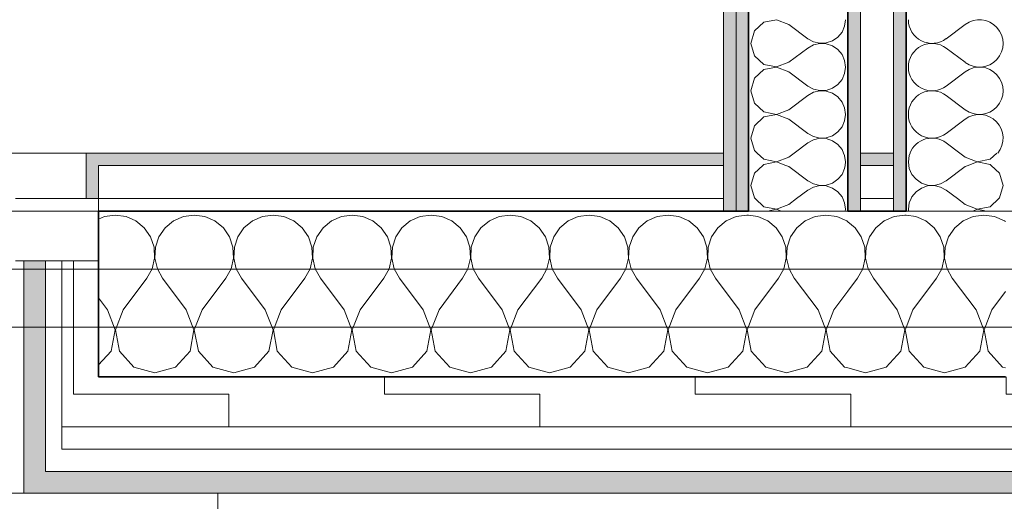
# Model space of a CAD drawing. Header units: metres. Extents: x -7.1 to 26.5, y -14.7 to 18.1.
# Tile 71 of 182: x 15.123 to 16.31, y -4.066 to -3.486. Entities that reach past the tile are written whole.
import ezdxf

# ---------------------------------------------------------------- set-up
doc = ezdxf.new("R2010")
doc.units = ezdxf.units.M
doc.linetypes.add('AUSGEZOGEN', pattern=[0])
for name, color, linetype in [('XR$1$010 Aussenwände', 7, 'AUSGEZOGEN'), ('XR$1$010 Aussenwände Schichttrennlinien', 7, 'AUSGEZOGEN'), ('XR$1$010 Fenster', 7, 'AUSGEZOGEN'), ('XR$1$015 Innenwände', 7, 'AUSGEZOGEN'), ('XR$1$015 Innenwände Schichttrennlinien', 7, 'AUSGEZOGEN'), ('XR$1$030 Bodenaufbauten', 7, 'AUSGEZOGEN'), ('XR$1$080 Raumdefinitionen Kontur', 7, 'AUSGEZOGEN'), ('XR$3$010 Aussenwände Bauteilschraffuren', 7, 'AUSGEZOGEN'), ('XR$3$015 Innenwände Bauteilschraffuren', 7, 'AUSGEZOGEN'), ('XR$3$035 Decken', 7, 'AUSGEZOGEN')]:
    doc.layers.add(name, color=color, linetype=linetype)
pattern_1 = [(0, (1500, 1500), (750, 750), [750, -750]), (90, (1500, 1500), (-750, 750), [750, -750])]
pattern_2 = [(0, (0.375, 0.375), (0.1875, 0.1875), [0.1875, -0.1875]), (90, (0.375, 0.375), (-0.1875, 0.1875), [0.1875, -0.1875])]

# ---------------------------------------------------------------- blocks, each defined once
blk = doc.blocks.new('COMPLEXOBJECT_134')
at = {"layer": 'XR$3$010 Aussenwände Bauteilschraffuren', "color": 8, "linetype": 'AUSGEZOGEN', "lineweight": 13, "transparency": 33554687}
for p, q in [((15.2251, -3.7231), (15.2179, -3.7262)), ((15.2381, -3.7213), (15.2251, -3.7231)), ((15.2511, -3.7231), (15.2381, -3.7213)), ((15.2631, -3.7284), (15.2511, -3.7231)), ((15.2732, -3.7368), (15.2631, -3.7284)), ((15.3083, -3.7284), (15.2982, -3.7368)), ((15.3203, -3.7231), (15.3083, -3.7284)), ((15.3333, -3.7213), (15.3203, -3.7231)), ((15.3463, -3.7231), (15.3333, -3.7213)), ((15.3584, -3.7284), (15.3463, -3.7231)), ((15.3685, -3.7368), (15.3584, -3.7284)), ((15.4035, -3.7284), (15.3934, -3.7368)), ((15.4156, -3.7231), (15.4035, -3.7284)), ((15.4286, -3.7213), (15.4156, -3.7231)), ((15.4416, -3.7231), (15.4286, -3.7213)), ((15.4536, -3.7284), (15.4416, -3.7231)), ((15.4637, -3.7368), (15.4536, -3.7284)), ((15.4988, -3.7284), (15.4887, -3.7368)), ((15.5108, -3.7231), (15.4988, -3.7284)), ((15.5238, -3.7213), (15.5108, -3.7231)), ((15.5368, -3.7231), (15.5238, -3.7213)), ((15.5488, -3.7284), (15.5368, -3.7231)), ((15.559, -3.7368), (15.5488, -3.7284)), ((15.594, -3.7284), (15.5839, -3.7368)), ((15.606, -3.7231), (15.594, -3.7284)), ((15.619, -3.7213), (15.606, -3.7231)), ((15.6321, -3.7231), (15.619, -3.7213)), ((15.6441, -3.7284), (15.6321, -3.7231)), ((15.6542, -3.7368), (15.6441, -3.7284)), ((15.6893, -3.7284), (15.6791, -3.7368)), ((15.7013, -3.7231), (15.6893, -3.7284)), ((15.7143, -3.7213), (15.7013, -3.7231)), ((15.7273, -3.7231), (15.7143, -3.7213)), ((15.7393, -3.7284), (15.7273, -3.7231)), ((15.7494, -3.7368), (15.7393, -3.7284)), ((15.7845, -3.7284), (15.7744, -3.7368)), ((15.7965, -3.7231), (15.7845, -3.7284)), ((15.8095, -3.7213), (15.7965, -3.7231)), ((15.8225, -3.7231), (15.8095, -3.7213)), ((15.8346, -3.7284), (15.8225, -3.7231)), ((15.8447, -3.7368), (15.8346, -3.7284)), ((15.8797, -3.7284), (15.8696, -3.7368)), ((15.8917, -3.7231), (15.8797, -3.7284)), ((15.9048, -3.7213), (15.8917, -3.7231)), ((15.9178, -3.7231), (15.9048, -3.7213)), ((15.9298, -3.7284), (15.9178, -3.7231)), ((15.9399, -3.7368), (15.9298, -3.7284)), ((15.975, -3.7284), (15.9648, -3.7368)), ((15.987, -3.7231), (15.975, -3.7284)), ((16, -3.7213), (15.987, -3.7231)), ((16.0018, -3.7215), (16, -3.7213)), ((15.2807, -3.7476), (15.2732, -3.7368)), ((15.2982, -3.7368), (15.2907, -3.7476)), ((15.3759, -3.7476), (15.3685, -3.7368)), ((15.3934, -3.7368), (15.386, -3.7476)), ((15.4712, -3.7476), (15.4637, -3.7368)), ((15.4887, -3.7368), (15.4812, -3.7476)), ((15.5664, -3.7476), (15.559, -3.7368)), ((15.5839, -3.7368), (15.5765, -3.7476)), ((15.6616, -3.7476), (15.6542, -3.7368)), ((15.6791, -3.7368), (15.6717, -3.7476)), ((15.7569, -3.7476), (15.7494, -3.7368)), ((15.7744, -3.7368), (15.7669, -3.7476)), ((15.8521, -3.7476), (15.8447, -3.7368)), ((15.8696, -3.7368), (15.8622, -3.7476)), ((15.9474, -3.7476), (15.9399, -3.7368)), ((15.9648, -3.7368), (15.9574, -3.7476)), ((15.2849, -3.76), (15.2807, -3.7476)), ((15.2907, -3.7476), (15.2865, -3.76)), ((15.3801, -3.76), (15.3759, -3.7476)), ((15.386, -3.7476), (15.3818, -3.76)), ((15.4754, -3.76), (15.4712, -3.7476)), ((15.4812, -3.7476), (15.477, -3.76)), ((15.5706, -3.76), (15.5664, -3.7476)), ((15.5765, -3.7476), (15.5723, -3.76)), ((15.6658, -3.76), (15.6616, -3.7476)), ((15.6717, -3.7476), (15.6675, -3.76)), ((15.7611, -3.76), (15.7569, -3.7476)), ((15.7669, -3.7476), (15.7627, -3.76)), ((15.8563, -3.76), (15.8521, -3.7476)), ((15.8622, -3.7476), (15.858, -3.76)), ((15.9516, -3.76), (15.9474, -3.7476)), ((15.9574, -3.7476), (15.9532, -3.76)), ((15.2855, -3.7732), (15.2849, -3.76)), ((15.2865, -3.76), (15.2859, -3.7732)), ((15.3808, -3.7732), (15.3801, -3.76)), ((15.3818, -3.76), (15.3811, -3.7732)), ((15.476, -3.7732), (15.4754, -3.76)), ((15.477, -3.76), (15.4764, -3.7732)), ((15.5712, -3.7732), (15.5706, -3.76)), ((15.5723, -3.76), (15.5716, -3.7732)), ((15.6665, -3.7732), (15.6658, -3.76)), ((15.6675, -3.76), (15.6669, -3.7732)), ((15.7617, -3.7732), (15.7611, -3.76)), ((15.7627, -3.76), (15.7621, -3.7732)), ((15.857, -3.7732), (15.8563, -3.76)), ((15.858, -3.76), (15.8573, -3.7732)), ((15.9522, -3.7732), (15.9516, -3.76)), ((15.9532, -3.76), (15.9526, -3.7732)), ((15.2825, -3.786), (15.2855, -3.7732)), ((15.2859, -3.7732), (15.2889, -3.786)), ((15.3778, -3.786), (15.3808, -3.7732)), ((15.3811, -3.7732), (15.3841, -3.786)), ((15.473, -3.786), (15.476, -3.7732)), ((15.4764, -3.7732), (15.4794, -3.786)), ((15.5683, -3.786), (15.5712, -3.7732)), ((15.5716, -3.7732), (15.5746, -3.786)), ((15.6635, -3.786), (15.6665, -3.7732)), ((15.6669, -3.7732), (15.6698, -3.786)), ((15.7587, -3.786), (15.7617, -3.7732)), ((15.7621, -3.7732), (15.7651, -3.786)), ((15.854, -3.786), (15.857, -3.7732)), ((15.8573, -3.7732), (15.8603, -3.786)), ((15.9492, -3.786), (15.9522, -3.7732)), ((15.9526, -3.7732), (15.9555, -3.786)), ((15.2762, -3.7974), (15.2825, -3.786)), ((15.2889, -3.786), (15.2952, -3.7974)), ((15.3714, -3.7974), (15.3778, -3.786)), ((15.3841, -3.786), (15.3905, -3.7974)), ((15.4667, -3.7974), (15.473, -3.786)), ((15.4794, -3.786), (15.4857, -3.7974)), ((15.5619, -3.7974), (15.5683, -3.786)), ((15.5746, -3.786), (15.581, -3.7974)), ((15.6571, -3.7974), (15.6635, -3.786)), ((15.6698, -3.786), (15.6762, -3.7974)), ((15.7524, -3.7974), (15.7587, -3.786)), ((15.7651, -3.786), (15.7714, -3.7974)), ((15.8476, -3.7974), (15.854, -3.786)), ((15.8603, -3.786), (15.8667, -3.7974)), ((15.9429, -3.7974), (15.9492, -3.786)), ((15.9555, -3.786), (15.9619, -3.7974)), ((15.2476, -3.8355), (15.2762, -3.7974)), ((15.3238, -3.8355), (15.2952, -3.7974)), ((15.3429, -3.8355), (15.3714, -3.7974)), ((15.419, -3.8355), (15.3905, -3.7974)), ((15.4381, -3.8355), (15.4667, -3.7974)), ((15.5143, -3.8355), (15.4857, -3.7974)), ((15.5333, -3.8355), (15.5619, -3.7974)), ((15.6095, -3.8355), (15.581, -3.7974)), ((15.6286, -3.8355), (15.6571, -3.7974)), ((15.7048, -3.8355), (15.6762, -3.7974)), ((15.7238, -3.8355), (15.7524, -3.7974)), ((15.8, -3.8355), (15.7714, -3.7974)), ((15.819, -3.8355), (15.8476, -3.7974)), ((15.8952, -3.8355), (15.8667, -3.7974)), ((15.9143, -3.8355), (15.9429, -3.7974)), ((15.9905, -3.8355), (15.9619, -3.7974)), ((15.2286, -3.8355), (15.2179, -3.8213)), ((15.2379, -3.8598), (15.2286, -3.8355)), ((15.2476, -3.8355), (15.2383, -3.8598)), ((15.3331, -3.8598), (15.3238, -3.8355)), ((15.3429, -3.8355), (15.3335, -3.8598)), ((15.4284, -3.8598), (15.419, -3.8355)), ((15.4381, -3.8355), (15.4288, -3.8598)), ((15.5236, -3.8598), (15.5143, -3.8355)), ((15.5333, -3.8355), (15.524, -3.8598)), ((15.6189, -3.8598), (15.6095, -3.8355)), ((15.6286, -3.8355), (15.6192, -3.8598)), ((15.7141, -3.8598), (15.7048, -3.8355)), ((15.7238, -3.8355), (15.7145, -3.8598)), ((15.8093, -3.8598), (15.8, -3.8355)), ((15.819, -3.8355), (15.8097, -3.8598)), ((15.9046, -3.8598), (15.8952, -3.8355)), ((15.9143, -3.8355), (15.905, -3.8598)), ((15.9998, -3.8598), (15.9905, -3.8355)), ((16.0018, -3.8557), (16.0002, -3.8598)), ((15.2331, -3.8854), (15.2379, -3.8598)), ((15.2383, -3.8598), (15.2431, -3.8854)), ((15.3283, -3.8854), (15.3331, -3.8598)), ((15.3335, -3.8598), (15.3384, -3.8854)), ((15.4235, -3.8854), (15.4284, -3.8598)), ((15.4288, -3.8598), (15.4336, -3.8854)), ((15.5188, -3.8854), (15.5236, -3.8598)), ((15.524, -3.8598), (15.5288, -3.8854)), ((15.614, -3.8854), (15.6189, -3.8598)), ((15.6192, -3.8598), (15.6241, -3.8854)), ((15.7093, -3.8854), (15.7141, -3.8598)), ((15.7145, -3.8598), (15.7193, -3.8854)), ((15.8045, -3.8854), (15.8093, -3.8598)), ((15.8097, -3.8598), (15.8146, -3.8854)), ((15.8997, -3.8854), (15.9046, -3.8598)), ((15.905, -3.8598), (15.9098, -3.8854)), ((15.995, -3.8854), (15.9998, -3.8598)), ((16.0002, -3.8598), (16.0018, -3.8682)), ((15.2179, -3.902), (15.2331, -3.8854)), ((15.2431, -3.8854), (15.2607, -3.9046)), ((15.3107, -3.9046), (15.3283, -3.8854)), ((15.3384, -3.8854), (15.3559, -3.9046)), ((15.406, -3.9046), (15.4235, -3.8854)), ((15.4336, -3.8854), (15.4512, -3.9046)), ((15.5012, -3.9046), (15.5188, -3.8854)), ((15.5288, -3.8854), (15.5464, -3.9046)), ((15.5965, -3.9046), (15.614, -3.8854)), ((15.6241, -3.8854), (15.6416, -3.9046)), ((15.6917, -3.9046), (15.7093, -3.8854)), ((15.7193, -3.8854), (15.7369, -3.9046)), ((15.7869, -3.9046), (15.8045, -3.8854)), ((15.8146, -3.8854), (15.8321, -3.9046)), ((15.8822, -3.9046), (15.8997, -3.8854)), ((15.9098, -3.8854), (15.9273, -3.9046)), ((15.9774, -3.9046), (15.995, -3.8854)), ((15.2607, -3.9046), (15.2857, -3.9117)), ((15.2857, -3.9117), (15.3107, -3.9046)), ((15.3559, -3.9046), (15.381, -3.9117)), ((15.381, -3.9117), (15.406, -3.9046)), ((15.4512, -3.9046), (15.4762, -3.9117)), ((15.4762, -3.9117), (15.5012, -3.9046)), ((15.5464, -3.9046), (15.5714, -3.9117)), ((15.5714, -3.9117), (15.5965, -3.9046)), ((15.6416, -3.9046), (15.6667, -3.9117)), ((15.6667, -3.9117), (15.6917, -3.9046)), ((15.7369, -3.9046), (15.7619, -3.9117)), ((15.7619, -3.9117), (15.7869, -3.9046)), ((15.8321, -3.9046), (15.8571, -3.9117)), ((15.8571, -3.9117), (15.8822, -3.9046)), ((15.9273, -3.9046), (15.9524, -3.9117)), ((15.9524, -3.9117), (15.9774, -3.9046))]:
    blk.add_line(p, q, dxfattribs=at)
blk = doc.blocks.new('COMPLEXOBJECT_135')
at = {"layer": 'XR$3$010 Aussenwände Bauteilschraffuren', "color": 8, "linetype": 'AUSGEZOGEN', "lineweight": 13, "transparency": 33554687}
for p, q in [((16.013, -3.7231), (16.0018, -3.7215)), ((16.025, -3.7284), (16.013, -3.7231)), ((16.0352, -3.7368), (16.025, -3.7284)), ((16.0702, -3.7284), (16.0601, -3.7368)), ((16.0822, -3.7231), (16.0702, -3.7284)), ((16.0952, -3.7213), (16.0822, -3.7231)), ((16.1083, -3.7231), (16.0952, -3.7213)), ((16.1203, -3.7284), (16.1083, -3.7231)), ((16.1218, -3.7296), (16.1203, -3.7284)), ((16.0426, -3.7476), (16.0352, -3.7368)), ((16.0601, -3.7368), (16.0526, -3.7476)), ((16.0468, -3.76), (16.0426, -3.7476)), ((16.0526, -3.7476), (16.0484, -3.76)), ((16.0474, -3.7732), (16.0468, -3.76)), ((16.0484, -3.76), (16.0478, -3.7732)), ((16.0445, -3.786), (16.0474, -3.7732)), ((16.0478, -3.7732), (16.0508, -3.786)), ((16.0381, -3.7974), (16.0445, -3.786)), ((16.0508, -3.786), (16.0571, -3.7974)), ((16.0095, -3.8355), (16.0381, -3.7974)), ((16.0857, -3.8355), (16.0571, -3.7974)), ((16.1048, -3.8355), (16.1218, -3.8129)), ((16.0095, -3.8355), (16.0018, -3.8557)), ((16.095, -3.8598), (16.0857, -3.8355)), ((16.1048, -3.8355), (16.0954, -3.8598)), ((16.0018, -3.8682), (16.005, -3.8854)), ((16.0902, -3.8854), (16.095, -3.8598)), ((16.0954, -3.8598), (16.1003, -3.8854)), ((16.005, -3.8854), (16.0226, -3.9046)), ((16.0727, -3.9046), (16.0902, -3.8854)), ((16.1003, -3.8854), (16.1178, -3.9046)), ((16.0226, -3.9046), (16.0476, -3.9117)), ((16.0476, -3.9117), (16.0727, -3.9046)), ((16.1178, -3.9046), (16.1218, -3.9057))]:
    blk.add_line(p, q, dxfattribs=at)
blk = doc.blocks.new('COMPLEXOBJECT_136')
at = {"layer": 'XR$3$010 Aussenwände Bauteilschraffuren', "color": 8, "linetype": 'AUSGEZOGEN', "lineweight": 13, "transparency": 33554687}
for p, q in [((16.1654, -3.7284), (16.1553, -3.7368)), ((16.1775, -3.7231), (16.1654, -3.7284)), ((16.1905, -3.7213), (16.1775, -3.7231)), ((16.1918, -3.7214), (16.1905, -3.7213)), ((16.1304, -3.7368), (16.1218, -3.7296)), ((16.1378, -3.7476), (16.1304, -3.7368)), ((16.1553, -3.7368), (16.1479, -3.7476)), ((16.142, -3.76), (16.1378, -3.7476)), ((16.1479, -3.7476), (16.1437, -3.76)), ((16.1427, -3.7732), (16.142, -3.76)), ((16.1437, -3.76), (16.143, -3.7732)), ((16.1397, -3.786), (16.1427, -3.7732)), ((16.143, -3.7732), (16.146, -3.786)), ((16.1333, -3.7974), (16.1397, -3.786)), ((16.146, -3.786), (16.1524, -3.7974)), ((16.1218, -3.8129), (16.1333, -3.7974)), ((16.181, -3.8355), (16.1524, -3.7974)), ((16.1903, -3.8598), (16.181, -3.8355)), ((16.1918, -3.857), (16.1907, -3.8598)), ((16.1854, -3.8854), (16.1903, -3.8598)), ((16.1907, -3.8598), (16.1918, -3.8657)), ((16.1679, -3.9046), (16.1854, -3.8854)), ((16.1218, -3.9057), (16.1429, -3.9117)), ((16.1429, -3.9117), (16.1679, -3.9046))]:
    blk.add_line(p, q, dxfattribs=at)
blk = doc.blocks.new('COMPLEXOBJECT_137')
at = {"layer": 'XR$3$010 Aussenwände Bauteilschraffuren', "color": 8, "linetype": 'AUSGEZOGEN', "lineweight": 13, "transparency": 33554687}
for p, q in [((16.2035, -3.7231), (16.1918, -3.7214)), ((16.2155, -3.7284), (16.2035, -3.7231)), ((16.2256, -3.7368), (16.2155, -3.7284)), ((16.2607, -3.7284), (16.2506, -3.7368)), ((16.2727, -3.7231), (16.2607, -3.7284)), ((16.2857, -3.7213), (16.2727, -3.7231)), ((16.2987, -3.7231), (16.2857, -3.7213)), ((16.3107, -3.7284), (16.2987, -3.7231)), ((16.3118, -3.7292), (16.3107, -3.7284)), ((16.2331, -3.7476), (16.2256, -3.7368)), ((16.2506, -3.7368), (16.2431, -3.7476)), ((16.2373, -3.76), (16.2331, -3.7476)), ((16.2431, -3.7476), (16.2389, -3.76)), ((16.2379, -3.7732), (16.2373, -3.76)), ((16.2389, -3.76), (16.2383, -3.7732)), ((16.2349, -3.786), (16.2379, -3.7732)), ((16.2383, -3.7732), (16.2413, -3.786)), ((16.2286, -3.7974), (16.2349, -3.786)), ((16.2413, -3.786), (16.2476, -3.7974)), ((16.2, -3.8355), (16.2286, -3.7974)), ((16.2762, -3.8355), (16.2476, -3.7974)), ((16.2952, -3.8355), (16.3118, -3.8135)), ((16.2, -3.8355), (16.1918, -3.857)), ((16.2855, -3.8598), (16.2762, -3.8355)), ((16.2952, -3.8355), (16.2859, -3.8598)), ((16.1918, -3.8657), (16.1955, -3.8854)), ((16.2807, -3.8854), (16.2855, -3.8598)), ((16.2859, -3.8598), (16.2907, -3.8854)), ((16.1955, -3.8854), (16.2131, -3.9046)), ((16.2631, -3.9046), (16.2807, -3.8854)), ((16.2907, -3.8854), (16.3083, -3.9046)), ((16.2131, -3.9046), (16.2381, -3.9117)), ((16.2381, -3.9117), (16.2631, -3.9046)), ((16.3083, -3.9046), (16.3118, -3.9056))]:
    blk.add_line(p, q, dxfattribs=at)
blk = doc.blocks.new('COMPLEXOBJECT_204')
at = {"layer": 'XR$3$015 Innenwände Bauteilschraffuren', "color": 8, "linetype": 'AUSGEZOGEN', "lineweight": 13, "transparency": 33554687}
for p, q in [((16.1957, -3.6493), (16.1946, -3.6571)), ((16.1946, -3.6571), (16.1952, -3.6615)), ((16.197, -3.6465), (16.1957, -3.6493)), ((16.2632, -3.6514), (16.2566, -3.6465)), ((16.2632, -3.6514), (16.2778, -3.657)), ((16.2778, -3.6573), (16.2667, -3.6615)), ((16.2778, -3.657), (16.2931, -3.6541)), ((16.2931, -3.6602), (16.2778, -3.6573)), ((16.2931, -3.6541), (16.3015, -3.6465)), ((16.2946, -3.6615), (16.2931, -3.6602))]:
    blk.add_line(p, q, dxfattribs=at)
blk = doc.blocks.new('COMPLEXOBJECT_205')
at = {"layer": 'XR$3$015 Innenwände Bauteilschraffuren', "color": 8, "linetype": 'AUSGEZOGEN', "lineweight": 13, "transparency": 33554687}
for p, q in [((16.1952, -3.6615), (16.1957, -3.665)), ((16.1957, -3.665), (16.1989, -3.6722)), ((16.2632, -3.6629), (16.2403, -3.68)), ((16.2667, -3.6615), (16.2632, -3.6629)), ((16.3046, -3.6707), (16.2946, -3.6615)), ((16.1989, -3.6722), (16.2039, -3.6782)), ((16.2039, -3.6782), (16.2104, -3.6827)), ((16.2334, -3.6838), (16.2403, -3.68)), ((16.3089, -3.6857), (16.3046, -3.6707)), ((16.2104, -3.6887), (16.2039, -3.6932)), ((16.2104, -3.6827), (16.2179, -3.6852)), ((16.2179, -3.6862), (16.2104, -3.6887)), ((16.2179, -3.6852), (16.2258, -3.6856)), ((16.2258, -3.6858), (16.2179, -3.6862)), ((16.2258, -3.6856), (16.2334, -3.6838)), ((16.2334, -3.6876), (16.2258, -3.6858)), ((16.2403, -3.6914), (16.2334, -3.6876)), ((16.2538, -3.7015), (16.2403, -3.6914)), ((16.3046, -3.7007), (16.3089, -3.6857)), ((16.1989, -3.6993), (16.1979, -3.7015)), ((16.2039, -3.6932), (16.1989, -3.6993)), ((16.3038, -3.7015), (16.3046, -3.7007))]:
    blk.add_line(p, q, dxfattribs=at)
blk = doc.blocks.new('COMPLEXOBJECT_206')
at = {"layer": 'XR$3$015 Innenwände Bauteilschraffuren', "color": 8, "linetype": 'AUSGEZOGEN', "lineweight": 13, "transparency": 33554687}
for p, q in [((16.1979, -3.7015), (16.1957, -3.7065)), ((16.2632, -3.7086), (16.2538, -3.7015)), ((16.2931, -3.7113), (16.3038, -3.7015)), ((16.1957, -3.7065), (16.1946, -3.7143)), ((16.1946, -3.7143), (16.1949, -3.7165)), ((16.2632, -3.7086), (16.2778, -3.7142)), ((16.2778, -3.7144), (16.2723, -3.7165)), ((16.2778, -3.7142), (16.2931, -3.7113)), ((16.2889, -3.7165), (16.2778, -3.7144))]:
    blk.add_line(p, q, dxfattribs=at)
blk = doc.blocks.new('COMPLEXOBJECT_207')
at = {"layer": 'XR$3$015 Innenwände Bauteilschraffuren', "color": 8, "linetype": 'AUSGEZOGEN', "lineweight": 13, "transparency": 33554687}
for p, q in [((16.2632, -3.4914), (16.2403, -3.5086)), ((16.2632, -3.5371), (16.2403, -3.52)), ((16.2632, -3.5486), (16.2403, -3.5657)), ((16.2632, -3.5943), (16.2403, -3.5771)), ((16.2632, -3.6057), (16.2403, -3.6229)), ((16.2566, -3.6465), (16.2403, -3.6343))]:
    blk.add_line(p, q, dxfattribs=at)
for centre, start, end in [((16.2232, -3.4857), 180, 306.8699), ((16.2803, -3.5143), 233.1301, 126.8699), ((16.2232, -3.5429), 53.1301, 180), ((16.2232, -3.5429), 180, 306.8699), ((16.2803, -3.5714), 233.1301, 126.8699), ((16.2232, -3.6), 53.1301, 180), ((16.2232, -3.6), 180, 306.8699), ((16.2803, -3.6286), 321.1436, 126.8699), ((16.2232, -3.6571), 53.1301, 158.1221)]:
    blk.add_arc(centre, 0.0286, start, end, dxfattribs=at)
blk = doc.blocks.new('COMPLEXOBJECT_247')
at = {"layer": 'XR$3$015 Innenwände Bauteilschraffuren', "color": 8, "linetype": 'AUSGEZOGEN', "lineweight": 13, "transparency": 33554687}
for p, q in [((16.0121, -3.6465), (16.0204, -3.6541)), ((16.0204, -3.6541), (16.0358, -3.657)), ((16.0358, -3.6573), (16.0204, -3.6602)), ((16.0358, -3.657), (16.0503, -3.6514)), ((16.0468, -3.6615), (16.0358, -3.6573)), ((16.0503, -3.6514), (16.0569, -3.6465)), ((16.1178, -3.6493), (16.1166, -3.6465)), ((16.1189, -3.6571), (16.1178, -3.6493)), ((16.1183, -3.6615), (16.1189, -3.6571)), ((16.0204, -3.6602), (16.019, -3.6615))]:
    blk.add_line(p, q, dxfattribs=at)
blk = doc.blocks.new('COMPLEXOBJECT_248')
at = {"layer": 'XR$3$015 Innenwände Bauteilschraffuren', "color": 8, "linetype": 'AUSGEZOGEN', "lineweight": 13, "transparency": 33554687}
for p, q in [((16.019, -3.6615), (16.0089, -3.6707)), ((16.0503, -3.6629), (16.0468, -3.6615)), ((16.0503, -3.6629), (16.0732, -3.68)), ((16.1146, -3.6722), (16.1178, -3.665)), ((16.1178, -3.665), (16.1183, -3.6615)), ((16.0089, -3.6707), (16.0046, -3.6857)), ((16.0732, -3.68), (16.0801, -3.6838)), ((16.1031, -3.6827), (16.1096, -3.6782)), ((16.1096, -3.6782), (16.1146, -3.6722)), ((16.0046, -3.6857), (16.0089, -3.7007)), ((16.0598, -3.7015), (16.0732, -3.6914)), ((16.0801, -3.6876), (16.0732, -3.6914)), ((16.0801, -3.6838), (16.0878, -3.6856)), ((16.0878, -3.6858), (16.0801, -3.6876)), ((16.0878, -3.6856), (16.0956, -3.6852)), ((16.0956, -3.6862), (16.0878, -3.6858)), ((16.0956, -3.6852), (16.1031, -3.6827)), ((16.1031, -3.6887), (16.0956, -3.6862)), ((16.1096, -3.6932), (16.1031, -3.6887)), ((16.0089, -3.7007), (16.0097, -3.7015)), ((16.1146, -3.6993), (16.1096, -3.6932)), ((16.1156, -3.7015), (16.1146, -3.6993))]:
    blk.add_line(p, q, dxfattribs=at)
blk = doc.blocks.new('COMPLEXOBJECT_249')
at = {"layer": 'XR$3$015 Innenwände Bauteilschraffuren', "color": 8, "linetype": 'AUSGEZOGEN', "lineweight": 13, "transparency": 33554687}
for p, q in [((16.0097, -3.7015), (16.0204, -3.7113)), ((16.0503, -3.7086), (16.0598, -3.7015)), ((16.1178, -3.7065), (16.1156, -3.7015)), ((16.0204, -3.7113), (16.0358, -3.7142)), ((16.0358, -3.7144), (16.0247, -3.7165)), ((16.0358, -3.7142), (16.0503, -3.7086)), ((16.0412, -3.7165), (16.0358, -3.7144)), ((16.1189, -3.7143), (16.1178, -3.7065)), ((16.1186, -3.7165), (16.1189, -3.7143))]:
    blk.add_line(p, q, dxfattribs=at)
blk = doc.blocks.new('COMPLEXOBJECT_250')
at = {"layer": 'XR$3$015 Innenwände Bauteilschraffuren', "color": 8, "linetype": 'AUSGEZOGEN', "lineweight": 13, "transparency": 33554687}
for p, q in [((16.0204, -3.4887), (16.0089, -3.4993)), ((16.0358, -3.4858), (16.0204, -3.4887)), ((16.0503, -3.4914), (16.0358, -3.4858)), ((16.1178, -3.4935), (16.1189, -3.4857)), ((16.0089, -3.4993), (16.0046, -3.5143)), ((16.0503, -3.4914), (16.0732, -3.5086)), ((16.1096, -3.5068), (16.1146, -3.5007)), ((16.1146, -3.5007), (16.1178, -3.4935)), ((16.0046, -3.5143), (16.0089, -3.5293)), ((16.0732, -3.5086), (16.0801, -3.5124)), ((16.0801, -3.5124), (16.0878, -3.5142)), ((16.0878, -3.5144), (16.0801, -3.5162)), ((16.0878, -3.5142), (16.0956, -3.5138)), ((16.0956, -3.5148), (16.0878, -3.5144)), ((16.0956, -3.5138), (16.1031, -3.5113)), ((16.1031, -3.5173), (16.0956, -3.5148)), ((16.1031, -3.5113), (16.1096, -3.5068)), ((16.0503, -3.5371), (16.0732, -3.52)), ((16.0801, -3.5162), (16.0732, -3.52)), ((16.1096, -3.5218), (16.1031, -3.5173)), ((16.1146, -3.5278), (16.1096, -3.5218)), ((16.0089, -3.5293), (16.0204, -3.5398)), ((16.0358, -3.5427), (16.0503, -3.5371)), ((16.1178, -3.535), (16.1146, -3.5278)), ((16.1189, -3.5429), (16.1178, -3.535)), ((16.0204, -3.5459), (16.0089, -3.5564)), ((16.0204, -3.5398), (16.0358, -3.5427)), ((16.0358, -3.543), (16.0204, -3.5459)), ((16.0503, -3.5486), (16.0358, -3.543)), ((16.0503, -3.5486), (16.0732, -3.5657)), ((16.1178, -3.5507), (16.1189, -3.5429)), ((16.0089, -3.5564), (16.0046, -3.5714)), ((16.1096, -3.5639), (16.1146, -3.5579)), ((16.1146, -3.5579), (16.1178, -3.5507)), ((16.0046, -3.5714), (16.0089, -3.5864)), ((16.0732, -3.5657), (16.0801, -3.5695)), ((16.0801, -3.5733), (16.0732, -3.5771)), ((16.0801, -3.5695), (16.0878, -3.5713)), ((16.0878, -3.5715), (16.0801, -3.5733)), ((16.0878, -3.5713), (16.0956, -3.5709)), ((16.0956, -3.5719), (16.0878, -3.5715)), ((16.0956, -3.5709), (16.1031, -3.5684)), ((16.1031, -3.5744), (16.0956, -3.5719)), ((16.1031, -3.5684), (16.1096, -3.5639)), ((16.0503, -3.5943), (16.0732, -3.5771)), ((16.1096, -3.5789), (16.1031, -3.5744)), ((16.1146, -3.585), (16.1096, -3.5789)), ((16.1178, -3.5922), (16.1146, -3.585)), ((16.0089, -3.5864), (16.0204, -3.597)), ((16.0204, -3.597), (16.0358, -3.5999)), ((16.0358, -3.5999), (16.0503, -3.5943)), ((16.1189, -3.6), (16.1178, -3.5922)), ((16.0204, -3.603), (16.0089, -3.6136)), ((16.0358, -3.6001), (16.0204, -3.603)), ((16.0503, -3.6057), (16.0358, -3.6001)), ((16.0503, -3.6057), (16.0732, -3.6229)), ((16.1146, -3.615), (16.1178, -3.6078)), ((16.1178, -3.6078), (16.1189, -3.6)), ((16.0089, -3.6136), (16.0046, -3.6286)), ((16.1031, -3.6256), (16.1096, -3.6211)), ((16.1096, -3.6211), (16.1146, -3.615)), ((16.0046, -3.6286), (16.0089, -3.6436)), ((16.0732, -3.6229), (16.0801, -3.6267)), ((16.0801, -3.6305), (16.0732, -3.6343)), ((16.0801, -3.6267), (16.0878, -3.6285)), ((16.0878, -3.6287), (16.0801, -3.6305)), ((16.0878, -3.6285), (16.0956, -3.6281)), ((16.0956, -3.6291), (16.0878, -3.6287)), ((16.0956, -3.6281), (16.1031, -3.6256)), ((16.1031, -3.6316), (16.0956, -3.6291)), ((16.1096, -3.6361), (16.1031, -3.6316)), ((16.0089, -3.6436), (16.0121, -3.6465)), ((16.0569, -3.6465), (16.0732, -3.6343)), ((16.1146, -3.6421), (16.1096, -3.6361)), ((16.1166, -3.6465), (16.1146, -3.6421))]:
    blk.add_line(p, q, dxfattribs=at)

msp = doc.modelspace()

# ---------------------------------------------------------------- hatches: boundary and pattern name
at = {"layer": 'XR$3$010 Aussenwände Bauteilschraffuren', "linetype": 'AUSGEZOGEN', "lineweight": 13, "true_color": 0x202020, "transparency": 33554687}
for points in [[(15.2179, -3.6465), (15.2029, -3.6465), (15.2029, -3.7015), (15.2179, -3.7015)], [(15.9718, -3.6465), (15.2179, -3.6465), (15.2179, -3.6615), (15.9718, -3.6615)], [(16.1768, -3.6465), (16.1368, -3.6465), (16.1368, -3.6615), (16.1768, -3.6615)]]:
    msp.add_hatch(color=250, dxfattribs=at).paths.add_polyline_path(points)
at = {"layer": 'XR$3$010 Aussenwände Bauteilschraffuren', "linetype": 'AUSGEZOGEN', "lineweight": 13, "transparency": 33554687}
h = msp.add_hatch(dxfattribs=at)
h.set_pattern_fill('MUSTER', color=8, scale=750, style=0, pattern_type=2)
h.set_pattern_definition(pattern_1)
h.paths.add_polyline_path([(15.2179, -3.7015), (15.2179, -3.7165), (15.9718, -3.7165), (15.9718, -3.7015)], flags=0)
h = msp.add_hatch(dxfattribs=at)
h.set_pattern_fill('MUSTER', color=8, scale=750, style=0, pattern_type=2)
h.set_pattern_definition(pattern_1)
h.paths.add_polyline_path([(16.1768, -3.7015), (16.1368, -3.7015), (16.1368, -3.7165), (16.1768, -3.7165)], flags=0)
at = {"layer": 'XR$3$010 Aussenwände Bauteilschraffuren', "linetype": 'AUSGEZOGEN', "lineweight": 13, "true_color": 0xa79e8b, "transparency": 33554687}
for points in [[(15.1539, -4.0565), (15.1539, -3.7765), (15.1279, -3.7765), (15.1279, -4.0565)], [(15.1539, -4.0565), (17.4158, -4.0565), (17.4158, -4.0305), (15.1539, -4.0305)]]:
    msp.add_hatch(color=253, dxfattribs=at).paths.add_polyline_path(points)
at = {"layer": 'XR$3$010 Aussenwände Bauteilschraffuren', "linetype": 'AUSGEZOGEN', "lineweight": 13, "transparency": 33554687}
h = msp.add_hatch(dxfattribs=at)
h.set_pattern_fill('MUSTER', color=8, scale=750, style=0, pattern_type=2)
h.set_pattern_definition(pattern_1)
h.paths.add_polyline_path([(15.1739, -4.0305), (15.1739, -3.7765), (15.1539, -3.7765), (15.1539, -4.0305)], flags=0)
h = msp.add_hatch(dxfattribs=at)
h.set_pattern_fill('MUSTER', color=42, scale=0.1875, style=0, pattern_type=2)
h.set_pattern_definition(pattern_2)
h.paths.add_polyline_path([(15.2179, -3.9765), (15.2179, -3.7765), (15.1739, -3.7765), (15.1739, -3.9765)], flags=0)
h = msp.add_hatch(dxfattribs=at)
h.set_pattern_fill('MUSTER', color=42, scale=0.1875, style=0, pattern_type=2)
h.set_pattern_definition(pattern_2)
h.paths.add_polyline_path([(15.2179, -3.9165), (15.2179, -3.9765), (17.3518, -3.9765), (17.3518, -3.9165)], flags=0)
h = msp.add_hatch(dxfattribs=at)
h.set_pattern_fill('MUSTER', color=8, scale=750, style=0, pattern_type=2)
h.set_pattern_definition(pattern_1)
h.paths.add_polyline_path([(15.1739, -4.0035), (15.1739, -4.0305), (17.3958, -4.0305), (17.3958, -4.0035)], flags=0)
at = {"layer": 'XR$3$015 Innenwände Bauteilschraffuren', "linetype": 'AUSGEZOGEN', "lineweight": 13, "true_color": 0x202020, "transparency": 33554687}
for points in [[(16.1768, 6.0735), (16.1768, -3.6465), (16.1918, -3.6465), (16.1918, 6.0735)], [(16.1218, 6.0385), (16.1218, -3.6465), (16.1368, -3.6465), (16.1368, 6.0385)], [(15.9868, 5.9035), (15.9868, -3.6465), (16.0018, -3.6465), (16.0018, 5.9035)], [(15.9718, 5.8885), (15.9718, -3.6465), (15.9868, -3.6465), (15.9868, 5.8885)], [(15.9868, -3.6465), (15.9718, -3.6465), (15.9718, -3.6615), (15.9868, -3.6615)], [(16.0018, -3.6465), (15.9868, -3.6465), (15.9868, -3.6615), (16.0018, -3.6615)], [(16.1368, -3.6465), (16.1218, -3.6465), (16.1218, -3.6615), (16.1368, -3.6615)], [(16.1918, -3.6465), (16.1768, -3.6465), (16.1768, -3.6615), (16.1918, -3.6615)], [(15.9868, -3.6615), (15.9718, -3.6615), (15.9718, -3.7015), (15.9868, -3.7015)], [(16.0018, -3.6615), (15.9868, -3.6615), (15.9868, -3.7015), (16.0018, -3.7015)], [(16.1368, -3.6615), (16.1218, -3.6615), (16.1218, -3.7015), (16.1368, -3.7015)], [(16.1918, -3.6615), (16.1768, -3.6615), (16.1768, -3.7015), (16.1918, -3.7015)], [(15.9868, -3.7015), (15.9718, -3.7015), (15.9718, -3.7165), (15.9868, -3.7165)], [(16.0018, -3.7015), (15.9868, -3.7015), (15.9868, -3.7165), (16.0018, -3.7165)], [(16.1368, -3.7015), (16.1218, -3.7015), (16.1218, -3.7165), (16.1368, -3.7165)], [(16.1918, -3.7015), (16.1768, -3.7015), (16.1768, -3.7165), (16.1918, -3.7165)]]:
    msp.add_hatch(color=250, dxfattribs=at).paths.add_polyline_path(points)

# ---------------------------------------------------------------- linework, layer by layer
at = {"layer": 'XR$1$010 Aussenwände', "color": 7, "linetype": 'AUSGEZOGEN', "lineweight": 18, "transparency": 33554687}
for p, q in [((15.2029, -3.7015), (15.2029, -3.6465)), ((15.2179, -3.6465), (15.2029, -3.6465)), ((15.9718, -3.6465), (15.2179, -3.6465)), ((16.1768, -3.6465), (16.1368, -3.6465)), ((15.2179, -3.7165), (15.2179, -3.7015)), ((15.1279, -3.9165), (15.1279, -3.7765)), ((15.1539, -3.7765), (15.1279, -3.7765)), ((15.1739, -3.7765), (15.1539, -3.7765)), ((15.2179, -3.7765), (15.1739, -3.7765)), ((15.1279, -3.9765), (15.1279, -3.9165)), ((15.1279, -4.0035), (15.1279, -3.9765)), ((15.1279, -4.0305), (15.1279, -4.0035)), ((15.1279, -4.0565), (15.1279, -4.0305)), ((15.1539, -4.0565), (15.1279, -4.0565)), ((15.1539, -4.0565), (17.4158, -4.0565))]:
    msp.add_line(p, q, dxfattribs=at)
at = {"layer": 'XR$1$010 Aussenwände', "color": 7, "linetype": 'AUSGEZOGEN', "lineweight": 35, "transparency": 33554687}
msp.add_line((15.2179, -3.7765), (15.2179, -3.7165), dxfattribs=at)
at = {"layer": 'XR$1$010 Aussenwände Schichttrennlinien', "color": 7, "linetype": 'AUSGEZOGEN', "lineweight": 18, "transparency": 33554687}
for p, q in [((15.9718, -3.6465), (15.9718, -3.6615)), ((15.9718, -3.6465), (15.9718, -3.6615)), ((15.9868, -3.6465), (15.9868, -3.6615)), ((16.1368, -3.6615), (16.1368, -3.6465)), ((16.1368, -3.6615), (16.1368, -3.6465)), ((16.1768, -3.6465), (16.1768, -3.6615)), ((16.1768, -3.6465), (16.1768, -3.6615)), ((15.9718, -3.6615), (15.2179, -3.6615)), ((15.2179, -3.6615), (15.2179, -3.7015)), ((15.9718, -3.6615), (15.9718, -3.7015)), ((15.9718, -3.6615), (15.9718, -3.7015)), ((15.9868, -3.6615), (15.9868, -3.7015)), ((16.1368, -3.7015), (16.1368, -3.6615)), ((16.1768, -3.6615), (16.1368, -3.6615)), ((16.1368, -3.7015), (16.1368, -3.6615)), ((16.1768, -3.6615), (16.1768, -3.7015)), ((16.1768, -3.6615), (16.1768, -3.7015)), ((15.2179, -3.7015), (15.2029, -3.7015)), ((15.9718, -3.7015), (15.2179, -3.7015)), ((15.9718, -3.7015), (15.9718, -3.7165)), ((15.9718, -3.7015), (15.9718, -3.7165)), ((15.9868, -3.7015), (15.9868, -3.7165)), ((16.1368, -3.7165), (16.1368, -3.7015)), ((16.1768, -3.7015), (16.1368, -3.7015)), ((16.1368, -3.7165), (16.1368, -3.7015)), ((16.1768, -3.7015), (16.1768, -3.7165)), ((16.1768, -3.7015), (16.1768, -3.7165)), ((15.1539, -3.7765), (15.1539, -4.0305)), ((15.1539, -4.0305), (15.1539, -3.7765)), ((15.1739, -3.7765), (15.1739, -3.9765)), ((15.1739, -4.0035), (15.1739, -3.7765)), ((15.2179, -3.9765), (15.1739, -3.9765)), ((15.2179, -3.9765), (17.3518, -3.9765)), ((15.1739, -4.0035), (17.3958, -4.0035)), ((15.1739, -4.0305), (15.1539, -4.0305)), ((15.1739, -4.0305), (17.3958, -4.0305))]:
    msp.add_line(p, q, dxfattribs=at)
at = {"layer": 'XR$1$010 Aussenwände Schichttrennlinien', "color": 7, "linetype": 'AUSGEZOGEN', "lineweight": 35, "transparency": 33554687}
for p, q in [((16.0018, -3.6465), (16.0018, -3.6615)), ((16.1218, -3.6615), (16.1218, -3.6465)), ((16.1918, -3.6465), (16.1918, -3.6615)), ((16.0018, -3.6615), (16.0018, -3.7015)), ((16.1218, -3.7015), (16.1218, -3.6615)), ((16.1918, -3.6615), (16.1918, -3.7015)), ((16.0018, -3.7015), (16.0018, -3.7165)), ((16.1218, -3.7165), (16.1218, -3.7015)), ((16.1918, -3.7015), (16.1918, -3.7165)), ((15.2179, -3.7165), (15.9718, -3.7165)), ((15.9718, -3.7165), (15.9868, -3.7165)), ((15.9718, -3.7165), (15.9868, -3.7165)), ((15.9868, -3.7165), (16.0018, -3.7165)), ((15.9868, -3.7165), (16.0018, -3.7165)), ((16.1218, -3.7165), (16.1368, -3.7165)), ((16.1218, -3.7165), (16.1368, -3.7165)), ((16.1368, -3.7165), (16.1768, -3.7165)), ((16.1768, -3.7165), (16.1918, -3.7165)), ((16.1768, -3.7165), (16.1918, -3.7165)), ((15.2179, -3.9165), (15.2179, -3.7765)), ((15.2179, -3.9165), (16.0018, -3.9165)), ((16.0018, -3.9165), (16.1218, -3.9165)), ((16.1218, -3.9165), (16.1918, -3.9165)), ((16.1918, -3.9165), (16.3118, -3.9165))]:
    msp.add_line(p, q, dxfattribs=at)
at = {"layer": 'XR$1$010 Fenster', "color": 7, "linetype": 'AUSGEZOGEN', "lineweight": 13, "transparency": 33554687}
for p, q in [((15.2179, -3.6465), (15.2029, -3.6465)), ((15.2029, -3.7015), (15.2029, -3.6465)), ((15.2179, -3.7015), (15.1179, -3.7015)), ((15.2179, -3.7165), (15.2179, -3.7015)), ((15.2179, -3.7165), (15.2179, -3.7015)), ((15.2179, -3.7765), (15.2179, -3.7165)), ((15.2179, -3.7765), (15.2179, -3.7165)), ((15.1179, -3.7765), (15.2179, -3.7765)), ((15.1539, -3.7765), (15.1279, -3.7765)), ((15.1539, -3.7765), (15.1279, -3.7765)), ((15.1279, -3.9165), (15.1279, -3.7765)), ((15.1739, -3.7765), (15.1539, -3.7765)), ((15.1739, -3.7765), (15.1539, -3.7765)), ((15.2179, -3.7765), (15.1739, -3.7765)), ((15.2179, -3.7765), (15.1739, -3.7765)), ((15.1279, -3.9765), (15.1279, -3.9165)), ((15.1279, -4.0035), (15.1279, -3.9765)), ((15.1279, -4.0305), (15.1279, -4.0035)), ((15.1279, -4.0565), (15.1279, -4.0305))]:
    msp.add_line(p, q, dxfattribs=at)
at = {"layer": 'XR$1$015 Innenwände', "color": 7, "linetype": 'AUSGEZOGEN', "lineweight": 18, "transparency": 33554687}
for p, q in [((16.1768, 6.0735), (16.1768, -3.6465)), ((16.1368, -3.6465), (16.1368, 6.0385)), ((15.9718, 5.8885), (15.9718, -3.6465))]:
    msp.add_line(p, q, dxfattribs=at)
at = {"layer": 'XR$1$015 Innenwände Schichttrennlinien', "color": 7, "linetype": 'AUSGEZOGEN', "lineweight": 35, "transparency": 33554687}
for p, q in [((16.1918, -3.6465), (16.1918, 6.0735)), ((16.1218, 5.9185), (16.1218, -3.6465)), ((16.0018, 5.9035), (16.0018, -3.6465))]:
    msp.add_line(p, q, dxfattribs=at)
at = {"layer": 'XR$1$015 Innenwände Schichttrennlinien', "color": 7, "linetype": 'AUSGEZOGEN', "lineweight": 18, "transparency": 33554687}
msp.add_line((15.9868, 5.9035), (15.9868, -3.6465), dxfattribs=at)
at = {"layer": 'XR$1$030 Bodenaufbauten', "color": 254, "linetype": 'AUSGEZOGEN', "lineweight": 13, "transparency": 33554687}
msp.add_lwpolyline([(2.2618, -3.7865), (22.6418, -3.7865), (22.6418, 10.7535), (14.8918, 10.7535), (14.8918, 6.0735), (10.0118, 6.0735), (10.0118, 8.0099), (10.0118, 10.7535), (2.2618, 10.7535), (2.2618, -3.7865)], close=True, dxfattribs=at)
at = {"layer": 'XR$1$030 Bodenaufbauten', "color": 7, "linetype": 'AUSGEZOGEN', "lineweight": 18, "transparency": 33554687}
msp.add_lwpolyline([(1.9518, -6.6565), (22.9518, -6.6565), (22.9518, -3.8565), (1.9518, -3.8565), (1.9518, -6.6565)], close=True, dxfattribs=at)
at = {"layer": 'XR$1$080 Raumdefinitionen Kontur', "color": 8, "linetype": 'AUSGEZOGEN', "lineweight": 13, "transparency": 33554687}
for points in [[(12.9218, 0.4035), (12.9218, -3.6465), (15.9718, -3.6465), (15.9718, 0.4035), (12.9218, 0.4035)], [(9.5418, -6.6565), (15.3618, -6.6565), (15.3618, -4.0565), (9.5418, -4.0565), (9.5418, -6.6565)]]:
    msp.add_lwpolyline(points, close=True, dxfattribs=at)
at = {"layer": 'XR$3$035 Decken', "color": 7, "linetype": 'AUSGEZOGEN', "lineweight": 18, "transparency": 33554687}
msp.add_lwpolyline([(1.9918, -6.6565), (22.9418, -6.6565), (22.9418, -3.7165), (1.9918, -3.7165), (1.9918, -6.6565)], close=True, dxfattribs=at)

# ---------------------------------------------------------------- block references
at = {"layer": 'XR$3$010 Aussenwände Bauteilschraffuren', "color": 8, "linetype": 'AUSGEZOGEN', "lineweight": 13, "transparency": 33554687}
for name in ['COMPLEXOBJECT_134', 'COMPLEXOBJECT_135', 'COMPLEXOBJECT_136', 'COMPLEXOBJECT_137']:
    msp.add_blockref(name, (0, 0), dxfattribs=at)
at = {"layer": 'XR$3$015 Innenwände Bauteilschraffuren', "color": 8, "linetype": 'AUSGEZOGEN', "lineweight": 13, "transparency": 33554687}
for name in ['COMPLEXOBJECT_207', 'COMPLEXOBJECT_250', 'COMPLEXOBJECT_247', 'COMPLEXOBJECT_204', 'COMPLEXOBJECT_248', 'COMPLEXOBJECT_205', 'COMPLEXOBJECT_249', 'COMPLEXOBJECT_206']:
    msp.add_blockref(name, (0, 0), dxfattribs=at)

doc.saveas('drawing.dxf')
